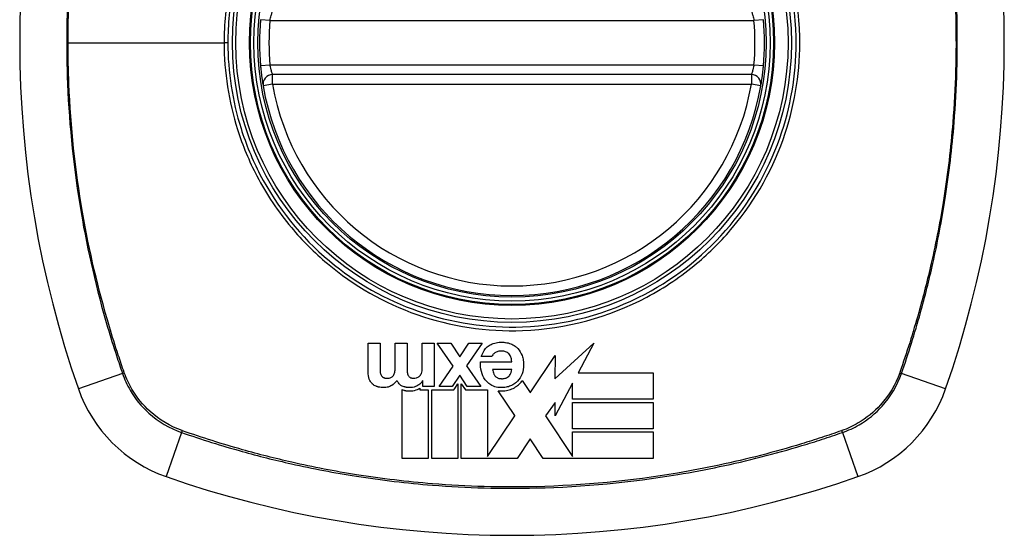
# Model space of a CAD drawing. Header units: inches. Extents: x 101 to 245, y 76 to 106.
# Tile 2 of 39: x 102.141 to 103.361, y 90.738 to 91.377. Entities that reach past the tile are written whole.
import ezdxf

# ---------------------------------------------------------------- set-up
doc = ezdxf.new("R2010")
doc.units = ezdxf.units.IN
doc.header["$MEASUREMENT"] = 0
doc.layers.add('Visible Edges(ANSI)', color=7, linetype='Continuous', lineweight=25)
doc.layers.add('Visible Tangent Edges(ANSI)', color=7, linetype='Continuous', lineweight=25)

msp = doc.modelspace()

# ---------------------------------------------------------------- linework, layer by layer
at = {"layer": 'Visible Edges(ANSI)'}
for p, q in [((103.0476, 91.309), (102.454, 91.309)), ((102.5726, 90.9402), (102.5726, 90.9761)), ((102.5726, 90.9761), (102.5873, 90.9761)), ((102.5873, 90.9761), (102.5873, 90.9457)), ((102.6061, 90.9462), (102.6061, 90.9761)), ((102.6061, 90.9761), (102.6208, 90.9761)), ((102.6208, 90.9761), (102.6208, 90.946)), ((102.6397, 90.9761), (102.6544, 90.9761)), ((102.6397, 90.945), (102.6397, 90.9761)), ((102.6544, 90.9761), (102.6544, 90.9225)), ((102.6582, 90.9761), (102.675, 90.9761)), ((102.678, 90.9476), (102.6582, 90.9761)), ((102.675, 90.9761), (102.6862, 90.9592)), ((102.6862, 90.9592), (102.6974, 90.9761)), ((102.7138, 90.9761), (102.6946, 90.9479)), ((102.6974, 90.9761), (102.7138, 90.9761)), ((102.8041, 90.9318), (102.8524, 90.9761)), ((102.8524, 90.9761), (102.8328, 90.9395)), ((102.7119, 90.9529), (102.7505, 90.9529)), ((102.7258, 90.9595), (102.7128, 90.9595)), ((102.7735, 90.9148), (102.8042, 90.9608)), ((102.8042, 90.9608), (102.8041, 90.9318)), ((102.6604, 90.9225), (102.678, 90.9476)), ((102.6946, 90.9479), (102.7122, 90.9225)), ((102.7505, 90.9435), (102.7266, 90.9435)), ((102.8328, 90.9395), (102.926, 90.9395)), ((102.926, 90.9395), (102.926, 90.9069)), ((102.6405, 90.9298), (102.6403, 90.9298)), ((102.6405, 90.9225), (102.6405, 90.9298)), ((102.686, 90.9365), (102.6767, 90.9225)), ((102.6801, 90.9202), (102.6839, 90.9259)), ((102.6839, 90.9259), (102.6839, 90.8334)), ((102.6954, 90.9225), (102.686, 90.9365)), ((102.688, 90.9259), (102.6932, 90.9182)), ((102.688, 90.8334), (102.688, 90.9259)), ((102.7635, 90.9298), (102.7732, 90.9152)), ((102.8258, 90.9265), (102.8042, 90.8862)), ((102.8258, 90.9069), (102.8258, 90.9265)), ((102.6145, 90.8334), (102.6145, 90.9186)), ((102.6364, 90.9203), (102.6364, 90.9184)), ((102.6364, 90.9184), (102.6471, 90.9184)), ((102.6544, 90.9225), (102.6405, 90.9225)), ((102.6471, 90.9184), (102.6471, 90.8334)), ((102.6513, 90.9184), (102.6789, 90.9184)), ((102.6513, 90.8334), (102.6513, 90.9184)), ((102.6767, 90.9225), (102.6604, 90.9225)), ((102.6789, 90.9184), (102.6801, 90.9202)), ((102.6932, 90.9182), (102.7206, 90.9182)), ((102.7122, 90.9225), (102.6954, 90.9225)), ((102.7206, 90.9182), (102.7206, 90.8357)), ((102.7542, 90.8864), (102.7339, 90.9171)), ((102.7732, 90.9152), (102.7735, 90.9148)), ((102.8042, 90.9028), (102.7924, 90.8862)), ((102.8042, 90.8862), (102.8042, 90.9028)), ((102.926, 90.9069), (102.8258, 90.9069)), ((102.8258, 90.9028), (102.926, 90.9028)), ((102.8258, 90.8702), (102.8258, 90.9028)), ((102.926, 90.9028), (102.926, 90.8702)), ((102.7206, 90.8357), (102.7544, 90.8862)), ((102.7544, 90.8862), (102.7542, 90.8864)), ((102.7924, 90.8862), (102.8258, 90.8357)), ((102.926, 90.8702), (102.8258, 90.8702)), ((102.8258, 90.8661), (102.926, 90.8661)), ((102.8258, 90.8357), (102.8258, 90.8661)), ((102.926, 90.8661), (102.926, 90.8334)), ((102.7733, 90.8575), (102.7572, 90.8334)), ((102.7893, 90.8334), (102.7733, 90.8575)), ((102.6471, 90.8334), (102.6145, 90.8334)), ((102.6839, 90.8334), (102.6513, 90.8334)), ((102.7191, 90.8334), (102.688, 90.8334)), ((102.7199, 90.8334), (102.7191, 90.8334)), ((102.7206, 90.8334), (102.7199, 90.8334)), ((102.7572, 90.8334), (102.7206, 90.8334)), ((102.926, 90.8334), (102.7893, 90.8334)), ((102.8258, 90.8357), (102.8258, 90.8357))]:
    msp.add_line(p, q, dxfattribs=at)
for radius in [0.3199, 0.315]:
    msp.add_circle((102.7508, 91.3483), radius, dxfattribs=at)
for centre, radius, start, end in [((103.4398, 91.3483), 1.2992, 160.7337, 199.2663), ((102.0619, 91.3483), 1.2992, 340.7337, 19.2663), ((102.7508, 91.3483), 0.313, 174.7499, 185.2501), ((102.7508, 91.3483), 0.313, 354.7499, 5.2501), ((102.454, 91.2971), 0.0118, 90, 189.784), ((103.0476, 91.2971), 0.0118, 350.216, 90), ((102.7508, 91.3483), 0.313, 189.784, 350.216), ((102.3806, 90.9781), 0.1772, 199.2663, 250.7337), ((103.1211, 90.9781), 0.1772, 289.2663, 340.7337), ((102.7508, 92.0373), 1.2992, 250.7337, 289.2663)]:
    msp.add_arc(centre, radius, start, end, dxfattribs=at)
for points, knots in [([(102.4392, 91.3197), (102.4393, 91.3181), (102.4395, 91.3165), (102.4399, 91.3124), (102.4402, 91.31), (102.441, 91.3041), (102.4414, 91.3011), (102.4422, 91.2964), (102.4424, 91.2951), (102.4424, 91.2951)], [0, 0, 0, 0, 0.01176793, 0.01176793, 0.03059662, 0.03059662, 0.06072253, 0.06072253, 0.09414345, 0.09414345, 0.09414345, 0.09414345]), ([(103.0593, 91.2951), (103.0593, 91.2951), (103.0595, 91.2964), (103.0603, 91.3011), (103.0607, 91.3041), (103.0615, 91.31), (103.0618, 91.3124), (103.0622, 91.3165), (103.0624, 91.3181), (103.0625, 91.3197)], [0, 0, 0, 0, 0.03342093, 0.03342093, 0.06354683, 0.06354683, 0.08237552, 0.08237552, 0.09414345, 0.09414345, 0.09414345, 0.09414345]), ([(102.7224, 90.9733), (102.724, 90.9743), (102.7258, 90.9752), (102.73, 90.9766), (102.7324, 90.9771), (102.7356, 90.9773), (102.7364, 90.9774), (102.7376, 90.9774), (102.7381, 90.9774), (102.7389, 90.9774), (102.7392, 90.9774), (102.74, 90.9773), (102.7404, 90.9773), (102.7415, 90.9772), (102.7422, 90.9772), (102.7451, 90.9767), (102.7473, 90.9762), (102.7493, 90.9754)], [-0.07162914, -0.07162914, -0.07162914, -0.07162914, -0.05643592, -0.05643592, -0.0374041, -0.0374041, -0.03163172, -0.03163172, -0.02814281, -0.02814281, -0.02551127, -0.02551127, -0.02225928, -0.02225928, -0.01690864, -0.01690864, 0, 0, 0, 0]), ([(102.7493, 90.9754), (102.7512, 90.9746), (102.753, 90.9737), (102.7558, 90.9716), (102.7569, 90.9707), (102.7579, 90.9696)], [-0.02710002, -0.02710002, -0.02710002, -0.02710002, -0.01142955, -0.01142955, 0, 0, 0, 0]), ([(102.7128, 90.9595), (102.714, 90.963), (102.7156, 90.9665), (102.7193, 90.9709), (102.7207, 90.9722), (102.7224, 90.9733)], [-0.04515862, -0.04515862, -0.04515862, -0.04515862, -0.0154111, -0.0154111, 0, 0, 0, 0]), ([(102.7297, 90.9642), (102.7287, 90.9635), (102.7277, 90.9626), (102.7264, 90.961), (102.726, 90.9603), (102.7258, 90.9595)], [-0.01640944, -0.01640944, -0.01640944, -0.01640944, -0.0064471, -0.0064471, 0, 0, 0, 0]), ([(102.7469, 90.9632), (102.7464, 90.9637), (102.7458, 90.9642), (102.7438, 90.9654), (102.7422, 90.9659), (102.7402, 90.9663), (102.7397, 90.9663), (102.739, 90.9664), (102.7387, 90.9664), (102.7383, 90.9664), (102.738, 90.9664), (102.7376, 90.9664), (102.7373, 90.9664), (102.7368, 90.9664), (102.7364, 90.9664), (102.7352, 90.9663), (102.7342, 90.9661), (102.732, 90.9655), (102.7308, 90.965), (102.7297, 90.9642)], [-0.05017395, -0.05017395, -0.05017395, -0.05017395, -0.04363621, -0.04363621, -0.0298359, -0.0298359, -0.02607285, -0.02607285, -0.02387917, -0.02387917, -0.02196308, -0.02196308, -0.02009828, -0.02009828, -0.01758728, -0.01758728, -0.01044021, -0.01044021, 0, 0, 0, 0]), ([(102.7505, 90.9529), (102.7505, 90.9542), (102.7503, 90.9556), (102.7498, 90.9583), (102.7493, 90.9597), (102.7482, 90.9617), (102.7476, 90.9625), (102.7469, 90.9632)], [-0.02989681, -0.02989681, -0.02989681, -0.02989681, -0.01887838, -0.01887838, -0.00773862, -0.00773862, 0, 0, 0, 0]), ([(102.7633, 90.9607), (102.764, 90.9588), (102.7645, 90.9569), (102.7652, 90.9526), (102.7653, 90.9505), (102.7652, 90.9453), (102.7646, 90.9417), (102.7633, 90.9382)], [-0.05230225, -0.05230225, -0.05230225, -0.05230225, -0.04199451, -0.04199451, -0.03001785, -0.03001785, 0, 0, 0, 0]), ([(102.6358, 90.9349), (102.6364, 90.9354), (102.637, 90.936), (102.6379, 90.9373), (102.6382, 90.938), (102.6385, 90.9386)], [-0.01235062, -0.01235062, -0.01235062, -0.01235062, -0.00586482, -0.00586482, 0, 0, 0, 0]), ([(102.6385, 90.9386), (102.639, 90.9396), (102.6393, 90.9407), (102.6396, 90.9428), (102.6397, 90.9439), (102.6397, 90.945)], [-0.0172898, -0.0172898, -0.0172898, -0.0172898, -0.00865841, -0.00865841, 0, 0, 0, 0]), ([(102.7266, 90.9435), (102.727, 90.9417), (102.7275, 90.9397), (102.7289, 90.9369), (102.7295, 90.9359), (102.7303, 90.935)], [-0.02473177, -0.02473177, -0.02473177, -0.02473177, -0.00935617, -0.00935617, 0, 0, 0, 0]), ([(102.5781, 90.9254), (102.577, 90.9263), (102.5761, 90.9274), (102.5749, 90.9294), (102.5744, 90.9304), (102.574, 90.9314)], [-0.01889621, -0.01889621, -0.01889621, -0.01889621, -0.00826301, -0.00826301, 0, 0, 0, 0]), ([(102.5843, 90.9221), (102.584, 90.9222), (102.5838, 90.9222), (102.5832, 90.9224), (102.5828, 90.9226), (102.5808, 90.9234), (102.5794, 90.9243), (102.5781, 90.9254)], [-0.01822759, -0.01822759, -0.01822759, -0.01822759, -0.01623281, -0.01623281, -0.01336137, -0.01336137, 0, 0, 0, 0]), ([(102.5886, 90.9365), (102.5889, 90.9359), (102.5893, 90.9354), (102.5902, 90.9345), (102.5907, 90.934), (102.5914, 90.9337)], [-0.01028988, -0.01028988, -0.01028988, -0.01028988, -0.00541222, -0.00541222, 0, 0, 0, 0]), ([(102.5914, 90.9337), (102.5917, 90.9335), (102.592, 90.9334), (102.5924, 90.9332), (102.5925, 90.9332), (102.5927, 90.9331), (102.5928, 90.9331), (102.593, 90.9331), (102.593, 90.933), (102.5932, 90.933), (102.5933, 90.933), (102.5936, 90.9329), (102.5937, 90.9329), (102.5944, 90.9328), (102.595, 90.9327), (102.5962, 90.9326), (102.5974, 90.9326), (102.5995, 90.933), (102.6005, 90.9333), (102.6013, 90.9339)], [-0.0341891, -0.0341891, -0.0341891, -0.0341891, -0.02994227, -0.02994227, -0.02861788, -0.02861788, -0.02756344, -0.02756344, -0.02649819, -0.02649819, -0.02526241, -0.02526241, -0.02322724, -0.02322724, -0.01674356, -0.01674356, -0.00773446, -0.00773446, 0, 0, 0, 0]), ([(102.6013, 90.9339), (102.602, 90.9343), (102.6026, 90.9348), (102.6036, 90.9358), (102.604, 90.9364), (102.6043, 90.937)], [-0.01156539, -0.01156539, -0.01156539, -0.01156539, -0.0053887, -0.0053887, 0, 0, 0, 0]), ([(102.6147, 90.923), (102.6136, 90.9235), (102.6126, 90.9242), (102.6111, 90.9256), (102.6106, 90.9262), (102.6094, 90.9278), (102.6088, 90.9288), (102.6083, 90.93)], [-0.02499103, -0.02499103, -0.02499103, -0.02499103, -0.01566144, -0.01566144, -0.00964664, -0.00964664, 0, 0, 0, 0]), ([(102.6218, 90.937), (102.6221, 90.9364), (102.6224, 90.9358), (102.6233, 90.9347), (102.6238, 90.9343), (102.6244, 90.9339)], [-0.01084171, -0.01084171, -0.01084171, -0.01084171, -0.00558063, -0.00558063, 0, 0, 0, 0]), ([(102.6244, 90.9339), (102.6247, 90.9337), (102.6249, 90.9335), (102.6254, 90.9333), (102.6256, 90.9332), (102.626, 90.9331), (102.6261, 90.9331), (102.6263, 90.933), (102.6264, 90.933), (102.6266, 90.933), (102.6267, 90.933), (102.6269, 90.9329), (102.627, 90.9329), (102.6273, 90.9328), (102.6275, 90.9328), (102.6282, 90.9327), (102.6288, 90.9327), (102.63, 90.9327), (102.6308, 90.9327), (102.6325, 90.9331)], [-0.0490041, -0.0490041, -0.0490041, -0.0490041, -0.04244866, -0.04244866, -0.03780104, -0.03780104, -0.03527652, -0.03527652, -0.0332684, -0.0332684, -0.03125318, -0.03125318, -0.02891355, -0.02891355, -0.02511286, -0.02511286, -0.01342871, -0.01342871, 0, 0, 0, 0]), ([(102.6325, 90.9331), (102.6332, 90.9333), (102.6338, 90.9336), (102.6349, 90.9342), (102.6354, 90.9345), (102.6358, 90.9349)], [-0.009826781, -0.009826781, -0.009826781, -0.009826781, -0.004330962, -0.004330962, 0, 0, 0, 0]), ([(102.6403, 90.9298), (102.6395, 90.9286), (102.6385, 90.9274), (102.6362, 90.9252), (102.6348, 90.9242), (102.6333, 90.9233)], [-0.02525095, -0.02525095, -0.02525095, -0.02525095, -0.01364462, -0.01364462, 0, 0, 0, 0]), ([(102.726, 90.9237), (102.7241, 90.9247), (102.7224, 90.9259), (102.7196, 90.9283), (102.7186, 90.9295), (102.7177, 90.9308)], [-0.02881363, -0.02881363, -0.02881363, -0.02881363, -0.0124576, -0.0124576, 0, 0, 0, 0]), ([(102.7303, 90.935), (102.7307, 90.9346), (102.7311, 90.9343), (102.7325, 90.9333), (102.7335, 90.9328), (102.7353, 90.9324), (102.7359, 90.9323), (102.7367, 90.9322), (102.737, 90.9322), (102.7374, 90.9322), (102.7376, 90.9322), (102.738, 90.9321), (102.7382, 90.9321), (102.7386, 90.9321), (102.7389, 90.9321), (102.7395, 90.9322), (102.7399, 90.9322), (102.7416, 90.9324), (102.743, 90.9327), (102.7442, 90.9333)], [-0.03851741, -0.03851741, -0.03851741, -0.03851741, -0.03421535, -0.03421535, -0.02483887, -0.02483887, -0.02021805, -0.02021805, -0.01820131, -0.01820131, -0.01671784, -0.01671784, -0.01534867, -0.01534867, -0.01335461, -0.01335461, -0.01050199, -0.01050199, 0, 0, 0, 0]), ([(102.7442, 90.9333), (102.745, 90.9337), (102.7457, 90.9342), (102.747, 90.9352), (102.7475, 90.9357), (102.7479, 90.9363)], [-0.01249156, -0.01249156, -0.01249156, -0.01249156, -0.00549062, -0.00549062, 0, 0, 0, 0]), ([(102.7577, 90.9292), (102.7566, 90.9281), (102.7555, 90.9271), (102.7526, 90.925), (102.7509, 90.924), (102.749, 90.9232)], [-0.02746533, -0.02746533, -0.02746533, -0.02746533, -0.01554932, -0.01554932, 0, 0, 0, 0]), ([(102.7507, 90.9194), (102.7528, 90.9204), (102.7548, 90.9215), (102.7581, 90.9239), (102.7595, 90.9251), (102.7607, 90.9263)], [-0.03170558, -0.03170558, -0.03170558, -0.03170558, -0.01375248, -0.01375248, 0, 0, 0, 0]), ([(102.6018, 90.9238), (102.6004, 90.9228), (102.5988, 90.9221), (102.5961, 90.9214), (102.5938, 90.9209), (102.5891, 90.9212), (102.5881, 90.9213), (102.5866, 90.9215), (102.5862, 90.9216), (102.5856, 90.9218), (102.5853, 90.9218), (102.5848, 90.922), (102.5845, 90.922), (102.5843, 90.9221)], [-0.0850692, -0.0850692, -0.0850692, -0.0850692, -0.04277401, -0.04277401, -0.0153176, -0.0153176, -0.00710592, -0.00710592, -0.00406726, -0.00406726, -0.00200277, -0.00200277, 0, 0, 0, 0]), ([(102.6145, 90.9186), (102.6152, 90.9183), (102.6159, 90.9181), (102.6169, 90.9178), (102.6172, 90.9177), (102.6177, 90.9176), (102.618, 90.9176), (102.6184, 90.9175), (102.6187, 90.9174), (102.6192, 90.9173), (102.6195, 90.9173), (102.6204, 90.9171), (102.621, 90.9171), (102.6233, 90.9169), (102.6256, 90.9168), (102.6307, 90.9177), (102.6331, 90.9185), (102.6353, 90.9197)], [-0.06770735, -0.06770735, -0.06770735, -0.06770735, -0.05894384, -0.05894384, -0.05564282, -0.05564282, -0.05283582, -0.05283582, -0.05004017, -0.05004017, -0.04636458, -0.04636458, -0.03935127, -0.03935127, -0.01991224, -0.01991224, 0, 0, 0, 0]), ([(102.6333, 90.9233), (102.6321, 90.9227), (102.6308, 90.9222), (102.6269, 90.9211), (102.6245, 90.921), (102.6219, 90.9211), (102.6213, 90.9212), (102.6203, 90.9213), (102.62, 90.9214), (102.6195, 90.9215), (102.6193, 90.9215), (102.6189, 90.9216), (102.6186, 90.9217), (102.6181, 90.9218), (102.6177, 90.9219), (102.6164, 90.9223), (102.6155, 90.9226), (102.6147, 90.923)], [-0.04289575, -0.04289575, -0.04289575, -0.04289575, -0.0353469, -0.0353469, -0.02092515, -0.02092515, -0.01581335, -0.01581335, -0.01355866, -0.01355866, -0.01188998, -0.01188998, -0.01013094, -0.01013094, -0.00742649, -0.00742649, 0, 0, 0, 0]), ([(102.749, 90.9232), (102.7482, 90.9229), (102.7473, 90.9225), (102.7445, 90.9217), (102.7425, 90.9213), (102.7399, 90.9211), (102.7393, 90.9211), (102.7383, 90.9211), (102.7379, 90.9211), (102.7372, 90.9211), (102.7368, 90.9211), (102.7361, 90.9211), (102.7357, 90.9211), (102.7347, 90.9212), (102.734, 90.9213), (102.7307, 90.9218), (102.7283, 90.9225), (102.726, 90.9237)], [-0.0603005, -0.0603005, -0.0603005, -0.0603005, -0.05313811, -0.05313811, -0.03804527, -0.03804527, -0.0334358, -0.0334358, -0.03050969, -0.03050969, -0.02795071, -0.02795071, -0.02497289, -0.02497289, -0.01985571, -0.01985571, 0, 0, 0, 0]), ([(102.7339, 90.9171), (102.7344, 90.9171), (102.735, 90.917), (102.7359, 90.917), (102.7363, 90.917), (102.737, 90.9169), (102.7373, 90.9169), (102.7379, 90.9169), (102.7382, 90.9169), (102.739, 90.9169), (102.7395, 90.917), (102.7415, 90.9171), (102.7428, 90.9172), (102.7464, 90.9179), (102.7486, 90.9185), (102.7507, 90.9194)], [-0.04388665, -0.04388665, -0.04388665, -0.04388665, -0.03942336, -0.03942336, -0.03676663, -0.03676663, -0.0340067, -0.0340067, -0.03226389, -0.03226389, -0.02788892, -0.02788892, -0.01745906, -0.01745906, 0, 0, 0, 0])]:
    msp.add_open_spline(points, degree=3, knots=knots, dxfattribs=at)
for points in [[(102.7579, 90.9696), (102.7604, 90.967), (102.7621, 90.964), (102.7633, 90.9607)], [(102.7129, 90.9409), (102.712, 90.9449), (102.7116, 90.9488), (102.7119, 90.9529)], [(102.574, 90.9314), (102.5729, 90.9342), (102.5726, 90.9373), (102.5726, 90.9402)], [(102.5873, 90.9457), (102.5873, 90.944), (102.5873, 90.9423), (102.5875, 90.9406)], [(102.5875, 90.9406), (102.5876, 90.9392), (102.5879, 90.9378), (102.5886, 90.9365)], [(102.6043, 90.937), (102.6051, 90.9383), (102.6055, 90.9398), (102.6058, 90.9413)], [(102.6058, 90.9413), (102.606, 90.9429), (102.6061, 90.9446), (102.6061, 90.9462)], [(102.6208, 90.946), (102.6208, 90.9445), (102.6209, 90.9429), (102.6209, 90.9413)], [(102.6209, 90.9413), (102.621, 90.9398), (102.6213, 90.9384), (102.6218, 90.937)], [(102.7177, 90.9308), (102.7154, 90.9339), (102.7139, 90.9373), (102.7129, 90.9409)], [(102.7479, 90.9363), (102.7488, 90.9374), (102.7495, 90.9387), (102.7499, 90.94)], [(102.7499, 90.94), (102.7502, 90.9411), (102.7505, 90.9424), (102.7505, 90.9435)], [(102.7633, 90.9382), (102.762, 90.9348), (102.7602, 90.9318), (102.7577, 90.9292)], [(102.6083, 90.93), (102.6066, 90.9275), (102.6044, 90.9254), (102.6018, 90.9238)], [(102.7607, 90.9263), (102.7617, 90.9274), (102.7627, 90.9286), (102.7635, 90.9298)], [(102.6353, 90.9197), (102.6357, 90.9199), (102.636, 90.9201), (102.6364, 90.9203)]]:
    msp.add_open_spline(points, degree=3, dxfattribs=at)
at = {"layer": 'Visible Tangent Edges(ANSI)'}
for p, q in [((102.4509, 91.3759), (102.4392, 91.377)), ((103.0625, 91.377), (103.0508, 91.3759)), ((102.4509, 91.3759), (103.0508, 91.3759)), ((102.2005, 91.3483), (102.394, 91.3483)), ((102.3986, 91.3483), (102.394, 91.3483)), ((102.4509, 91.3208), (102.4392, 91.3197)), ((103.0508, 91.3208), (102.4509, 91.3208)), ((103.0625, 91.3197), (103.0508, 91.3208)), ((102.454, 91.2971), (102.454, 91.309)), ((103.0476, 91.309), (103.0476, 91.2971)), ((102.454, 91.2971), (102.4424, 91.2951)), ((102.454, 91.2971), (103.0476, 91.2971)), ((103.0593, 91.2951), (103.0476, 91.2971)), ((102.268, 90.9387), (102.2134, 90.9196)), ((103.2883, 90.9196), (103.2337, 90.9387)), ((102.3413, 90.8655), (102.3222, 90.8109)), ((103.1604, 90.8655), (103.1795, 90.8109))]:
    msp.add_line(p, q, dxfattribs=at)
for radius in [0.3464, 0.3422, 0.3254, 0.3242]:
    msp.add_circle((102.7508, 91.3483), radius, dxfattribs=at)
for start, end in [(174.7499, 185.2501), (354.7499, 5.2501), (189.784, 350.216)]:
    msp.add_arc((102.7508, 91.3483), 0.3012, start, end, dxfattribs=at)
for centre, major_axis, start_param, end_param in [((102.2727, 90.9404), (0.00931, 0.00321), 4.18856, 4.452267), ((103.229, 90.9404), (-0.00931, 0.00321), 1.830918, 2.094625), ((102.3429, 90.8702), (0.00321, 0.00931), 1.830918, 2.094625), ((103.1588, 90.8702), (0.00321, -0.00931), 1.046967, 1.310674)]:
    msp.add_ellipse(centre, major_axis=major_axis, ratio=0.002592, start_param=start_param, end_param=end_param, dxfattribs=at)
for points, knots in [([(102.268, 91.7579), (102.2638, 91.7455), (102.2596, 91.7331), (102.2518, 91.7081), (102.2481, 91.6956), (102.2389, 91.6627), (102.2338, 91.6424), (102.2232, 91.5952), (102.2181, 91.5683), (102.2084, 91.5061), (102.2044, 91.4707), (102.1987, 91.3893), (102.198, 91.3433), (102.2021, 91.2441), (102.2077, 91.1908), (102.2249, 91.09), (102.2359, 91.0425), (102.2531, 90.9841), (102.2568, 90.9724), (102.263, 90.9534), (102.2655, 90.946), (102.268, 90.9387)], [0, 0, 0, 0, 0.099284, 0.099284, 0.198297, 0.198297, 0.356934, 0.356934, 0.563163, 0.563163, 0.83126, 0.83126, 1.179786, 1.179786, 1.583317, 1.583317, 1.95181, 1.95181, 2.045062, 2.045062, 2.103661, 2.103661, 2.103661, 2.103661]), ([(102.2005, 91.3483), (102.2005, 91.3773), (102.2015, 91.4062), (102.2061, 91.4705), (102.2101, 91.5059), (102.2199, 91.5679), (102.2251, 91.5948), (102.2358, 91.6419), (102.241, 91.6622), (102.2502, 91.695), (102.2539, 91.7075), (102.2618, 91.7323), (102.2658, 91.7443), (102.2701, 91.7567)], [-1.050919, -1.050919, -1.050919, -1.050919, -0.83126, -0.83126, -0.563163, -0.563163, -0.356934, -0.356934, -0.198297, -0.198297, -0.099284, -0.099284, -0.001246, -0.001246, -0.001246, -0.001246]), ([(103.2316, 91.7567), (103.2345, 91.7484), (103.2372, 91.7404), (103.2426, 91.7239), (103.2452, 91.7155), (103.2529, 91.6904), (103.2576, 91.6735), (103.2708, 91.6226), (103.2781, 91.5882), (103.2937, 91.4957), (103.2994, 91.4369), (103.3019, 91.3354), (103.3007, 91.2926), (103.2947, 91.2183), (103.291, 91.1869), (103.2818, 91.1287), (103.2766, 91.1019), (103.2659, 91.0548), (103.2607, 91.0344), (103.2515, 91.0017), (103.2477, 90.9892), (103.2399, 90.9644), (103.2359, 90.9524), (103.2316, 90.94)], [-2.104956, -2.104956, -2.104956, -2.104956, -2.039554, -2.039554, -1.972882, -1.972882, -1.839557, -1.839557, -1.572986, -1.572986, -1.126637, -1.126637, -0.801732, -0.801732, -0.563161, -0.563161, -0.356933, -0.356933, -0.198296, -0.198296, -0.099284, -0.099284, -0.001246, -0.001246, -0.001246, -0.001246]), ([(103.2337, 90.9387), (103.2379, 90.9511), (103.2421, 90.9635), (103.2499, 90.9885), (103.2536, 91.0011), (103.2628, 91.0339), (103.2679, 91.0543), (103.2785, 91.1015), (103.2836, 91.1284), (103.2927, 91.1867), (103.2964, 91.2181), (103.3023, 91.2925), (103.3035, 91.3354), (103.3011, 91.4371), (103.2955, 91.4959), (103.28, 91.5886), (103.2727, 91.623), (103.2597, 91.674), (103.255, 91.691), (103.2474, 91.7162), (103.2448, 91.7246), (103.2393, 91.7413), (103.2365, 91.7496), (103.2337, 91.7579)], [0, 0, 0, 0, 0.099284, 0.099284, 0.198296, 0.198296, 0.356933, 0.356933, 0.563161, 0.563161, 0.801732, 0.801732, 1.126637, 1.126637, 1.572986, 1.572986, 1.839557, 1.839557, 1.972882, 1.972882, 2.039554, 2.039554, 2.106203, 2.106203, 2.106203, 2.106203]), ([(102.3986, 91.3483), (102.3986, 91.3711), (102.4008, 91.3941), (102.411, 91.4457), (102.4203, 91.4737), (102.4456, 91.5268), (102.4617, 91.552), (102.4806, 91.5746), (102.5091, 91.6087), (102.5438, 91.637), (102.6194, 91.6778), (102.6591, 91.6909), (102.7361, 91.7021), (102.7735, 91.7017), (102.8542, 91.6882), (102.8984, 91.6715), (102.951, 91.6388), (102.9644, 91.6292), (102.9771, 91.6186), (103.0127, 91.5889), (103.0421, 91.5521), (103.0883, 91.463), (103.1019, 91.4096), (103.1038, 91.3157), (103.0979, 91.2758), (103.0715, 91.1957), (103.0495, 91.1561), (103.0211, 91.1221), (102.9921, 91.0873), (102.9563, 91.0584), (102.8692, 91.0123), (102.8169, 90.9983), (102.7199, 90.9947), (102.676, 91.0013), (102.5944, 91.0298), (102.557, 91.051), (102.5246, 91.078), (102.4892, 91.1077), (102.4598, 91.1442), (102.429, 91.2036), (102.4211, 91.2227), (102.4042, 91.2763), (102.3986, 91.3125), (102.3986, 91.3483)], [-3.141593, -3.141593, -3.141593, -3.141593, -2.946594, -2.946594, -2.696251, -2.696251, -2.445914, -2.445914, -2.445914, -2.067507, -2.067507, -1.716551, -1.716551, -1.405531, -1.405531, -1.016056, -1.016056, -0.875434, -0.875434, -0.875434, -0.479101, -0.479101, -0.021702, -0.021702, 0.31764, 0.31764, 0.695378, 0.695378, 0.695378, 1.082671, 1.082671, 1.532987, 1.532987, 1.905714, 1.905714, 2.266012, 2.266012, 2.266012, 2.660331, 2.660331, 2.835226, 2.835226, 3.141593, 3.141593, 3.141593, 3.141593]), ([(102.4774, 91.5772), (102.4582, 91.5544), (102.4419, 91.529), (102.4161, 91.4753), (102.4067, 91.4469), (102.3963, 91.3947), (102.394, 91.3714), (102.394, 91.3483)], [2.4459135, 2.4459135, 2.4459135, 2.4459135, 2.6962509, 2.6962509, 2.9465939, 2.9465939, 3.1415927, 3.1415927, 3.1415927, 3.1415927]), ([(103.0243, 91.1195), (103.0531, 91.1538), (103.0755, 91.1938), (103.1023, 91.2749), (103.1084, 91.3153), (103.1064, 91.4104), (103.0925, 91.4645), (103.0554, 91.5358), (103.0409, 91.5574), (103.0243, 91.5772)], [-0.695378, -0.695378, -0.695378, -0.695378, -0.31764, -0.31764, 0.021702, 0.021702, 0.479101, 0.479101, 0.69757, 0.69757, 0.69757, 0.69757]), ([(102.4509, 91.3759), (102.4513, 91.3781), (102.4518, 91.3802), (102.4528, 91.3838), (102.4532, 91.3852), (102.4537, 91.3868), (102.4539, 91.3872), (102.454, 91.3876), (102.454, 91.3877), (102.454, 91.3877)], [-0.09415008, -0.09415008, -0.09415008, -0.09415008, -0.0607268, -0.0607268, -0.03059878, -0.03059878, -0.01176876, -0.01176876, 0, 0, 0, 0]), ([(103.0476, 91.3877), (103.0476, 91.3877), (103.0477, 91.3876), (103.0478, 91.3872), (103.048, 91.3868), (103.0485, 91.3852), (103.0489, 91.3838), (103.0499, 91.3802), (103.0504, 91.3781), (103.0508, 91.3759)], [-0.09415008, -0.09415008, -0.09415008, -0.09415008, -0.08238132, -0.08238132, -0.06355131, -0.06355131, -0.03342328, -0.03342328, 0, 0, 0, 0]), ([(102.2701, 90.94), (102.2676, 90.9472), (102.2652, 90.9542), (102.259, 90.9731), (102.2553, 90.9848), (102.238, 91.043), (102.2268, 91.0904), (102.2094, 91.191), (102.2038, 91.2442), (102.2009, 91.3144), (102.2005, 91.3314), (102.2005, 91.3483)], [-2.102416, -2.102416, -2.102416, -2.102416, -2.045062, -2.045062, -1.95181, -1.95181, -1.583317, -1.583317, -1.179786, -1.179786, -1.050919, -1.050919, -1.050919, -1.050919]), ([(102.394, 91.3483), (102.394, 91.3121), (102.3997, 91.2754), (102.4169, 91.2211), (102.425, 91.2018), (102.4465, 91.1605), (102.4609, 91.1391), (102.4774, 91.1195)], [-3.1415927, -3.1415927, -3.1415927, -3.1415927, -2.8352255, -2.8352255, -2.6603308, -2.6603308, -2.4437372, -2.4437372, -2.4437372, -2.4437372]), ([(102.454, 91.309), (102.454, 91.309), (102.4538, 91.3096), (102.4531, 91.3118), (102.4527, 91.3133), (102.4519, 91.3161), (102.4516, 91.3173), (102.4512, 91.3192), (102.4511, 91.32), (102.4509, 91.3208)], [-0.09414345, -0.09414345, -0.09414345, -0.09414345, -0.06072253, -0.06072253, -0.03059662, -0.03059662, -0.01176793, -0.01176793, 0, 0, 0, 0]), ([(103.0508, 91.3208), (103.0506, 91.32), (103.0505, 91.3192), (103.05, 91.3173), (103.0498, 91.3161), (103.049, 91.3133), (103.0486, 91.3118), (103.0479, 91.3096), (103.0476, 91.309), (103.0476, 91.309)], [-0.09414345, -0.09414345, -0.09414345, -0.09414345, -0.08237552, -0.08237552, -0.06354683, -0.06354683, -0.03342093, -0.03342093, 0, 0, 0, 0]), ([(102.522, 91.0749), (102.5547, 91.0474), (102.5925, 91.0258), (102.675, 90.9969), (102.7195, 90.9901), (102.8177, 90.9937), (102.8707, 91.0081), (102.9401, 91.045), (102.9607, 91.0589), (102.9797, 91.0749)], [-2.266012, -2.266012, -2.266012, -2.266012, -1.905714, -1.905714, -1.532987, -1.532987, -1.082671, -1.082671, -0.873089, -0.873089, -0.873089, -0.873089]), ([(102.268, 90.9387), (102.2705, 90.9315), (102.2737, 90.9245), (102.2837, 90.9073), (102.2915, 90.8977), (102.3124, 90.8789), (102.3263, 90.8707), (102.3413, 90.8655)], [0, 0, 0, 0, 0.0558923, 0.0558923, 0.1453199, 0.1453199, 0.261048, 0.261048, 0.261048, 0.261048]), ([(102.342, 90.8678), (102.3274, 90.873), (102.3139, 90.8811), (102.2935, 90.8995), (102.2858, 90.9089), (102.276, 90.9256), (102.2728, 90.9325), (102.2703, 90.9395)], [-0.261048, -0.261048, -0.261048, -0.261048, -0.1453199, -0.1453199, -0.0558923, -0.0558923, 0, 0, 0, 0]), ([(103.2314, 90.9395), (103.2262, 90.9249), (103.2181, 90.9113), (103.1997, 90.891), (103.1903, 90.8833), (103.1735, 90.8735), (103.1667, 90.8703), (103.1597, 90.8678)], [-0.261048, -0.261048, -0.261048, -0.261048, -0.1453199, -0.1453199, -0.0558923, -0.0558923, 0, 0, 0, 0]), ([(103.1604, 90.8655), (103.1677, 90.868), (103.1747, 90.8712), (103.1919, 90.8812), (103.2015, 90.889), (103.2203, 90.9099), (103.2285, 90.9238), (103.2337, 90.9387)], [0, 0, 0, 0, 0.0558923, 0.0558923, 0.1453199, 0.1453199, 0.261048, 0.261048, 0.261048, 0.261048]), ([(102.3413, 90.8655), (102.3536, 90.8613), (102.3661, 90.8571), (102.391, 90.8493), (102.4036, 90.8456), (102.4364, 90.8364), (102.4568, 90.8313), (102.504, 90.8207), (102.5309, 90.8156), (102.5892, 90.8064), (102.6207, 90.8027), (102.695, 90.7969), (102.7379, 90.7957), (102.8396, 90.7981), (102.8984, 90.8037), (102.9911, 90.8192), (103.0255, 90.8264), (103.0766, 90.8395), (103.0935, 90.8442), (103.1187, 90.8518), (103.1271, 90.8544), (103.1438, 90.8598), (103.1521, 90.8627), (103.1604, 90.8655)], [0, 0, 0, 0, 0.099284, 0.099284, 0.198296, 0.198296, 0.356933, 0.356933, 0.563161, 0.563161, 0.801732, 0.801732, 1.126637, 1.126637, 1.572986, 1.572986, 1.839557, 1.839557, 1.972882, 1.972882, 2.039554, 2.039554, 2.106203, 2.106203, 2.106203, 2.106203]), ([(103.1592, 90.8676), (103.1509, 90.8647), (103.1429, 90.862), (103.1264, 90.8566), (103.1181, 90.854), (103.0929, 90.8463), (103.076, 90.8415), (103.0251, 90.8284), (102.9907, 90.8211), (102.8982, 90.8054), (102.8395, 90.7998), (102.7379, 90.7973), (102.6951, 90.7985), (102.6208, 90.8045), (102.5894, 90.8082), (102.5312, 90.8174), (102.5044, 90.8226), (102.4573, 90.8333), (102.437, 90.8385), (102.4042, 90.8477), (102.3917, 90.8514), (102.3669, 90.8593), (102.3549, 90.8633), (102.3425, 90.8676)], [-2.104956, -2.104956, -2.104956, -2.104956, -2.039554, -2.039554, -1.972882, -1.972882, -1.839557, -1.839557, -1.572986, -1.572986, -1.126637, -1.126637, -0.801732, -0.801732, -0.563161, -0.563161, -0.356933, -0.356933, -0.198296, -0.198296, -0.099284, -0.099284, -0.001246, -0.001246, -0.001246, -0.001246])]:
    msp.add_open_spline(points, degree=3, knots=knots, dxfattribs=at)
for points in [[(102.4774, 91.1195), (102.4909, 91.1033), (102.5058, 91.0884), (102.522, 91.0749)], [(102.9797, 91.0749), (102.9958, 91.0884), (103.0108, 91.1033), (103.0243, 91.1195)], [(102.2703, 90.9395), (102.2702, 90.9397), (102.2702, 90.9398), (102.2701, 90.94)], [(103.2316, 90.94), (103.2315, 90.9398), (103.2315, 90.9397), (103.2314, 90.9395)], [(102.3425, 90.8676), (102.3424, 90.8677), (102.3422, 90.8677), (102.342, 90.8678)], [(103.1597, 90.8678), (103.1595, 90.8677), (103.1593, 90.8677), (103.1592, 90.8676)]]:
    msp.add_open_spline(points, degree=3, dxfattribs=at)

doc.saveas('drawing.dxf')
